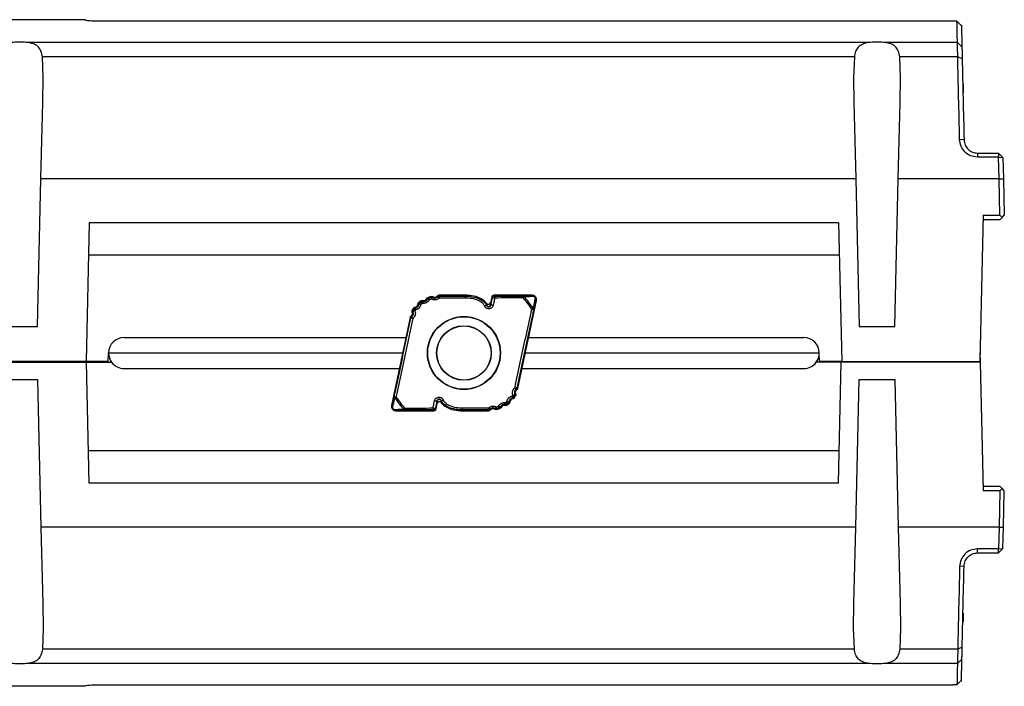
# Model space of a CAD drawing. Header units: millimetres. Extents: x 26 to 182, y 63 to 258.
# Tile 17 of 33: x 114 to 136, y 142 to 157. Entities that reach past the tile are written whole.
import ezdxf

# ---------------------------------------------------------------- set-up
doc = ezdxf.new("R2010")
doc.units = ezdxf.units.MM

msp = doc.modelspace()

# ---------------------------------------------------------------- linework, layer by layer
at = {"color": 7, "linetype": 'Continuous', "lineweight": 25}
for p, q in [((115.605, 157.025), (113.125, 157.025)), ((135.224, 156.99), (115.785, 156.99)), ((135.224, 156.99), (135.311, 156.905)), ((135.311, 156.905), (135.325, 156.905)), ((133.234, 156.509), (114.315, 156.509)), ((135.235, 156.509), (133.615, 156.509)), ((135.336, 156.417), (135.235, 156.509)), ((114.656, 155.715), (114.635, 156.186)), ((132.914, 156.186), (114.635, 156.186)), ((132.914, 156.186), (132.893, 155.715)), ((133.956, 155.715), (133.935, 156.186)), ((135.241, 156.186), (133.935, 156.186)), ((135.342, 156.148), (135.241, 156.186)), ((135.365, 155.575), (135.365, 155.38)), ((135.383, 154.318), (135.283, 154.33)), ((135.683, 154.025), (135.683, 153.933)), ((135.683, 154.025), (136.156, 154.025)), ((136.16, 153.933), (135.683, 153.933)), ((136.156, 154.025), (136.26, 153.925)), ((136.156, 154.025), (136.16, 153.933)), ((136.171, 153.443), (136.16, 153.933)), ((136.16, 153.933), (136.26, 153.925)), ((136.26, 153.925), (136.271, 153.443)), ((114.529, 150.125), (114.604, 153.443)), ((132.945, 153.443), (114.604, 153.443)), ((132.945, 153.443), (133.02, 150.125)), ((133.829, 150.125), (133.904, 153.443)), ((136.171, 153.443), (133.904, 153.443)), ((136.19, 152.623), (136.171, 153.443)), ((136.171, 153.443), (136.271, 153.443)), ((136.271, 153.443), (136.29, 152.623)), ((135.812, 152.623), (135.738, 149.335)), ((135.812, 152.623), (136.19, 152.623)), ((136.192, 152.525), (135.859, 152.525)), ((136.19, 152.623), (136.241, 152.574)), ((136.192, 152.525), (136.241, 152.574)), ((136.241, 152.574), (136.29, 152.623)), ((115.691, 152.453), (115.62, 149.335)), ((132.558, 152.453), (115.691, 152.453)), ((132.558, 152.453), (132.629, 149.335)), ((132.575, 151.725), (115.675, 151.725)), ((123.388, 150.799), (123.318, 150.776)), ((123.333, 150.76), (123.385, 150.777)), ((123.394, 150.736), (123.345, 150.72)), ((123.572, 150.825), (123.561, 150.825)), ((123.569, 150.761), (123.568, 150.761)), ((124.165, 150.825), (123.572, 150.825)), ((123.572, 150.805), (123.572, 150.825)), ((123.572, 150.805), (124.165, 150.804)), ((124.165, 150.804), (124.165, 150.825)), ((124.75, 150.785), (124.724, 150.661)), ((124.733, 150.604), (124.767, 150.765)), ((124.767, 150.765), (124.75, 150.785)), ((124.799, 150.825), (124.816, 150.805)), ((125.658, 150.825), (124.799, 150.825)), ((124.816, 150.805), (125.445, 150.806)), ((125.445, 150.806), (125.645, 150.815)), ((125.645, 150.815), (125.658, 150.825)), ((122.99, 150.536), (122.962, 150.489)), ((122.985, 150.489), (123.001, 150.517)), ((123.161, 150.699), (123.11, 150.663)), ((123.13, 150.653), (123.164, 150.677)), ((123.186, 150.642), (123.154, 150.62)), ((124.595, 150.575), (124.593, 150.581)), ((124.636, 150.598), (124.638, 150.599)), ((124.636, 150.598), (124.639, 150.592)), ((124.639, 150.592), (124.638, 150.599)), ((124.732, 150.61), (124.733, 150.604)), ((125.335, 148.727), (125.755, 150.704)), ((125.743, 150.694), (125.691, 150.493)), ((125.755, 150.704), (125.743, 150.694)), ((122.914, 150.323), (122.494, 148.346)), ((123.037, 150.496), (123.023, 150.471)), ((113.72, 150.125), (114.529, 150.125)), ((133.02, 150.125), (133.829, 150.125)), ((116.475, 149.875), (122.819, 149.875)), ((125.579, 149.875), (131.775, 149.875)), ((116.12, 149.335), (116.125, 149.525)), ((116.125, 149.525), (122.744, 149.525)), ((125.505, 149.525), (132.125, 149.525)), ((132.129, 149.335), (132.125, 149.525)), ((135.742, 149.525), (135.747, 149.315)), ((115.62, 149.335), (109.899, 149.335)), ((113.125, 149.315), (115.629, 149.315)), ((115.408, 149.315), (115.408, 149.335)), ((116.12, 149.335), (115.62, 149.335)), ((115.691, 146.597), (115.629, 149.315)), ((115.629, 149.315), (116.195, 149.315)), ((116.475, 149.175), (122.67, 149.175)), ((125.43, 149.175), (131.775, 149.175)), ((132.62, 149.315), (132.055, 149.315)), ((132.629, 149.335), (132.129, 149.335)), ((132.558, 146.597), (132.62, 149.315)), ((135.747, 149.315), (132.62, 149.315)), ((132.629, 149.335), (135.738, 149.335)), ((132.841, 149.315), (132.841, 149.335)), ((135.747, 149.315), (135.812, 146.427)), ((113.72, 148.925), (114.529, 148.925)), ((114.529, 148.925), (114.604, 145.607)), ((132.945, 145.607), (133.02, 148.925)), ((133.02, 148.925), (133.829, 148.925)), ((133.829, 148.925), (133.904, 145.607)), ((122.506, 148.356), (122.558, 148.557)), ((125.212, 148.554), (125.227, 148.579)), ((125.264, 148.561), (125.248, 148.533)), ((125.259, 148.514), (125.287, 148.561)), ((122.494, 148.346), (122.506, 148.356)), ((123.517, 148.446), (123.483, 148.285)), ((123.499, 148.265), (123.525, 148.389)), ((123.517, 148.44), (123.517, 148.446)), ((123.613, 148.452), (123.611, 148.458)), ((123.611, 148.458), (123.611, 148.451)), ((123.613, 148.452), (123.611, 148.451)), ((123.654, 148.475), (123.657, 148.469)), ((124.68, 148.288), (124.681, 148.288)), ((124.855, 148.314), (124.904, 148.33)), ((124.916, 148.29), (124.864, 148.273)), ((125.063, 148.408), (125.095, 148.43)), ((125.119, 148.397), (125.085, 148.373)), ((125.088, 148.351), (125.139, 148.387)), ((122.604, 148.235), (122.592, 148.225)), ((122.592, 148.225), (123.45, 148.225)), ((122.804, 148.244), (122.604, 148.235)), ((123.434, 148.245), (122.804, 148.244)), ((123.45, 148.225), (123.434, 148.245)), ((123.483, 148.285), (123.499, 148.265)), ((124.677, 148.245), (124.085, 148.246)), ((124.085, 148.246), (124.085, 148.225)), ((124.085, 148.225), (124.677, 148.225)), ((124.677, 148.245), (124.677, 148.225)), ((124.677, 148.225), (124.688, 148.225)), ((124.861, 148.251), (124.932, 148.274)), ((132.575, 147.325), (115.675, 147.325)), ((132.558, 146.597), (115.691, 146.597)), ((135.859, 146.525), (136.192, 146.525)), ((136.241, 146.476), (136.192, 146.525)), ((136.19, 146.427), (135.812, 146.427)), ((136.19, 146.427), (136.171, 145.607)), ((136.241, 146.476), (136.19, 146.427)), ((136.29, 146.427), (136.241, 146.476)), ((136.271, 145.607), (136.29, 146.427)), ((132.945, 145.607), (114.604, 145.607)), ((136.171, 145.607), (133.904, 145.607)), ((136.171, 145.607), (136.16, 145.117)), ((136.171, 145.607), (136.271, 145.607)), ((136.26, 145.125), (136.271, 145.607)), ((136.16, 145.117), (135.683, 145.117)), ((135.683, 145.025), (135.683, 145.117)), ((135.683, 145.025), (136.156, 145.025)), ((136.156, 145.025), (136.26, 145.125)), ((136.156, 145.025), (136.16, 145.117)), ((136.16, 145.117), (136.26, 145.125)), ((135.383, 144.732), (135.283, 144.72)), ((135.365, 143.67), (135.365, 143.475)), ((114.656, 143.335), (114.635, 142.864)), ((132.914, 142.864), (132.893, 143.335)), ((133.956, 143.335), (133.935, 142.864)), ((132.914, 142.864), (114.635, 142.864)), ((135.241, 142.864), (133.935, 142.864)), ((135.342, 142.902), (135.241, 142.864)), ((133.234, 142.541), (114.315, 142.541)), ((135.235, 142.541), (133.615, 142.541)), ((135.336, 142.633), (135.235, 142.541)), ((135.224, 142.06), (135.311, 142.145)), ((135.311, 142.145), (135.325, 142.145)), ((115.605, 142.025), (113.125, 142.025)), ((115.785, 142.06), (135.134, 142.06)), ((135.224, 142.06), (135.134, 142.06))]:
    msp.add_line(p, q, dxfattribs=at)
at = {"color": 7, "linetype": 'Continuous', "lineweight": 25, "flags": 128}
for points in [[(115.605, 157.025), (115.605, 157.023), (115.605, 157.016), (115.605, 157.005)], [(114.604, 153.443), (114.618, 154.021), (114.631, 154.595), (114.643, 155.161), (114.656, 155.715)], [(132.893, 155.715), (132.906, 155.161), (132.919, 154.595), (132.932, 154.021), (132.945, 153.443)], [(133.904, 153.443), (133.918, 154.021), (133.931, 154.595), (133.943, 155.161), (133.956, 155.715)], [(125.455, 150.766), (125.459, 150.77), (125.463, 150.773), (125.467, 150.777), (125.471, 150.78), (125.474, 150.783), (125.476, 150.785), (125.478, 150.787), (125.48, 150.789)], [(125.654, 150.51), (125.659, 150.513), (125.663, 150.516), (125.668, 150.519), (125.672, 150.522), (125.675, 150.524), (125.678, 150.526), (125.681, 150.528), (125.683, 150.529)], [(122.567, 148.521), (122.569, 148.522), (122.571, 148.524), (122.574, 148.526), (122.578, 148.528), (122.581, 148.531), (122.586, 148.534), (122.59, 148.537), (122.595, 148.54)], [(122.769, 148.261), (122.771, 148.263), (122.773, 148.265), (122.776, 148.267), (122.779, 148.27), (122.782, 148.273), (122.786, 148.277), (122.79, 148.28), (122.794, 148.284)], [(114.604, 145.607), (114.618, 145.029), (114.631, 144.455), (114.643, 143.889), (114.656, 143.335)], [(132.893, 143.335), (132.906, 143.889), (132.919, 144.455), (132.932, 145.029), (132.945, 145.607)], [(133.904, 145.607), (133.918, 145.029), (133.931, 144.455), (133.943, 143.889), (133.956, 143.335)], [(115.605, 142.025), (115.605, 142.027), (115.605, 142.034), (115.605, 142.045)]]:
    msp.add_lwpolyline(points, dxfattribs=at)
at = {"color": 7, "linetype": 'Continuous', "lineweight": 25}
for radius in [0.822, 0.815, 0.615, 0.61]:
    msp.add_circle((124.125, 149.525), radius, dxfattribs=at)
for centre, radius, start, end in [((135.859, 152.475), 0.05, 90, 178.7), ((123.22, 150.778), 0.075, 255.2358, 337.0874), ((123.35, 150.713), 0.05, 109.5131, 153.5044), ((123.28, 150.61), 0.127, 59.4322, 78.853), ((123.586, 150.815), 0.259, 192.1861, 201.4604), ((123.399, 150.729), 0.05, 61.6273, 105.7407), ((123.621, 150.809), 0.238, 187.7218, 197.8992), ((123.476, 150.703), 0.0882, 127.6505, 158.1491), ((123.468, 150.856), 0.075, 238.0313, 319.29), ((123.571, 150.755), 0.05, 90.1566, 135.5663), ((123.423, 150.626), 0.199, 42.9016, 55.3835), ((123.747, 150.771), 0.179, 169.1924, 183.1328), ((123.747, 150.771), 0.178, 169.013, 182.9886), ((119.362, 150.77), 4.802, 359.884, 0.4115), ((124.816, 150.755), 0.05, 90.0154, 167.984), ((124.788, 150.673), 0.0948, 70.2745, 102.7689), ((124.687, 150.771), 0.133, 356.0893, 14.6689), ((125.398, 150.773), 0.0577, 352.3006, 34.9259), ((125.444, 150.762), 0.0449, 37.4993, 88.9154), ((124.125, 149.525), 1.819, 32.7927, 42.9979), ((124.125, 149.525), 1.853, 32.7927, 42.9979), ((125.644, 150.769), 0.0457, 34.2736, 88.8925), ((125.699, 150.703), 0.0453, 349.0895, 42.1282), ((123.043, 150.49), 0.05, 100.8126, 147.6924), ((122.845, 150.208), 0.346, 56.2647, 63.1225), ((123.016, 150.633), 0.075, 277.0162, 356.0023), ((123.137, 150.524), 0.104, 171.6767, 195.8331), ((123.16, 150.613), 0.05, 126.9753, 172.3231), ((123.132, 150.525), 0.0973, 76.9334, 102.8825), ((123.708, 151.047), 0.7, 214.2981, 217.6735), ((123.192, 150.636), 0.05, 78.8403, 123.3432), ((123.587, 150.917), 0.486, 209.4979, 214.3697), ((123.273, 150.635), 0.0869, 145.082, 175.1194), ((124.685, 150.41), 0.194, 104.7256, 118.4759), ((124.69, 150.401), 0.198, 104.9056, 118.4267), ((124.683, 150.62), 0.05, 205.4773, 347.9035), ((124.747, 150.481), 0.124, 72.1232, 96.5079), ((125.649, 150.452), 0.0586, 44.0036, 85.4993), ((125.648, 150.501), 0.0444, 349.0747, 38.6608), ((122.981, 150.301), 0.05, 127.3727, 167.9915), ((122.928, 150.132), 0.179, 75.0825, 88.8309), ((122.893, 150.416), 0.075, 304.0531, 23.955), ((123.136, 150.44), 0.21, 208.2083, 219.8357), ((123.029, 150.466), 0.05, 152.1134, 200.0633), ((123.041, 150.391), 0.0826, 103.1587, 135.7803), ((122.892, 150.244), 0.262, 60.2005, 69.297), ((116.475, 149.525), 0.35, 90, 180), ((131.775, 149.525), 0.35, 0, 90), ((116.475, 149.525), 0.35, 180, 216.8699), ((131.775, 149.525), 0.35, 323.1301, 360), ((116.475, 149.525), 0.35, 216.8699, 270), ((131.775, 149.525), 0.35, 270, 323.1301), ((125.321, 148.918), 0.179, 255.0804, 268.833), ((125.113, 148.61), 0.21, 28.2084, 39.8372), ((125.268, 148.749), 0.05, 307.3714, 347.9948), ((122.601, 148.549), 0.0444, 169.0768, 218.6612), ((122.6, 148.598), 0.0586, 224.0058, 265.4975), ((124.125, 149.525), 1.853, 212.7927, 222.9979), ((124.125, 149.525), 1.819, 212.7927, 222.9979), ((125.113, 148.526), 0.104, 351.6764, 15.8335), ((125.405, 148.842), 0.346, 236.2667, 243.1203), ((125.206, 148.56), 0.05, 280.8141, 327.6921), ((125.208, 148.659), 0.0825, 283.1576, 315.781), ((125.357, 148.806), 0.262, 240.1999, 249.298), ((125.22, 148.584), 0.05, 332.1166, 20.0623), ((125.356, 148.634), 0.075, 124.0531, 203.955), ((122.551, 148.347), 0.0453, 169.093, 222.1267), ((123.563, 148.279), 0.133, 176.087, 194.6691), ((123.462, 148.377), 0.0948, 250.2739, 282.7698), ((123.502, 148.569), 0.124, 252.1235, 276.5072), ((123.566, 148.43), 0.05, 25.4764, 167.9044), ((123.56, 148.649), 0.198, 284.9036, 298.4286), ((123.564, 148.64), 0.194, 284.7245, 298.4769), ((126.993, 148.28), 2.909, 179.8079, 180.6788), ((124.502, 148.279), 0.178, 349.0087, 2.9929), ((124.503, 148.279), 0.179, 349.1925, 3.1327), ((124.826, 148.424), 0.199, 222.8995, 235.3869), ((124.773, 148.347), 0.0882, 307.6519, 338.1463), ((124.629, 148.241), 0.238, 7.7231, 17.896), ((124.969, 148.44), 0.128, 239.4358, 258.8499), ((124.663, 148.235), 0.259, 12.1851, 21.4632), ((124.9, 148.337), 0.05, 289.51, 333.5098), ((125.03, 148.272), 0.075, 75.2358, 157.0874), ((124.977, 148.415), 0.0868, 325.0805, 355.1244), ((125.058, 148.414), 0.05, 258.8403, 303.3432), ((124.663, 148.133), 0.486, 29.4983, 34.3731), ((125.117, 148.525), 0.0973, 256.9338, 282.8815), ((124.543, 148.003), 0.698, 34.293, 37.6749), ((125.089, 148.437), 0.05, 306.9752, 352.3194), ((125.233, 148.417), 0.075, 97.0162, 176.0023), ((122.605, 148.281), 0.0457, 214.2707, 268.8944), ((122.805, 148.288), 0.0449, 217.4993, 268.9159), ((122.851, 148.277), 0.0577, 172.3021, 214.9246), ((123.434, 148.295), 0.05, 270.0156, 347.9843), ((124.678, 148.295), 0.05, 270.1576, 315.565), ((124.782, 148.194), 0.075, 58.0313, 139.29), ((124.851, 148.321), 0.05, 241.6279, 285.7401), ((135.859, 146.575), 0.05, 181.3, 270)]:
    msp.add_arc(centre, radius, start, end, dxfattribs=at)
for centre, major_axis, ratio, start_param, end_param in [((115.232, 149.525), (5.363, -5.363), 0.977564, 2.271132, 2.295119), ((124.799, 150.775), (-0.0315, 0.0389), 0.999748, 5.60263, 6.96374), ((125.658, 150.725), (0.0777, 0.063), 0.999616, 5.393255, 7.173115), ((122.592, 148.325), (-0.0777, -0.063), 0.999616, 5.393255, 7.173115), ((123.45, 148.275), (0.0315, -0.0389), 0.999748, 5.60263, 6.96374), ((115.232, 149.525), (5.363, 5.363), 0.977564, 3.988066, 4.012053)]:
    msp.add_ellipse(centre, major_axis=major_axis, ratio=ratio, start_param=start_param, end_param=end_param, dxfattribs=at)
for points, knots in [([(135.235, 156.509), (135.233, 156.587), (135.23, 156.744), (135.226, 156.905), (135.225, 156.962), (135.224, 156.99)], [0, 0, 0, 0, 0.335622, 0.668955, 1, 1, 1, 1]), ([(135.325, 156.905), (135.325, 156.879), (135.326, 156.828), (135.33, 156.664), (135.334, 156.499), (135.336, 156.417)], [0, 0, 0, 0, 0.3339651, 0.6661909, 1, 1, 1, 1]), ([(114.315, 156.509), (114.26, 156.515), (114.149, 156.526), (114.016, 156.52), (113.948, 156.511), (113.934, 156.509)], [0, 0, 0, 0, 0.441447, 0.883176, 1, 1, 1, 1]), ([(114.635, 156.186), (114.627, 156.233), (114.61, 156.329), (114.54, 156.429), (114.438, 156.486), (114.354, 156.501), (114.315, 156.509)], [0, 0, 0, 0, 0.268875, 0.538906, 0.78603, 1, 1, 1, 1]), ([(133.234, 156.509), (133.188, 156.5), (133.095, 156.482), (132.996, 156.415), (132.937, 156.315), (132.922, 156.229), (132.914, 156.186)], [0, 0, 0, 0, 0.256322, 0.51344, 0.756449, 1, 1, 1, 1]), ([(133.615, 156.509), (133.56, 156.515), (133.449, 156.526), (133.316, 156.52), (133.248, 156.511), (133.234, 156.509)], [0, 0, 0, 0, 0.441448, 0.883178, 1, 1, 1, 1]), ([(133.935, 156.186), (133.927, 156.233), (133.91, 156.329), (133.84, 156.429), (133.738, 156.486), (133.654, 156.501), (133.615, 156.509)], [0, 0, 0, 0, 0.268875, 0.538907, 0.78603, 1, 1, 1, 1]), ([(135.241, 156.186), (135.241, 156.221), (135.24, 156.292), (135.238, 156.383), (135.237, 156.459), (135.236, 156.492), (135.235, 156.509)], [0, 0, 0, 0, 0.25, 0.499999, 0.75, 1, 1, 1, 1]), ([(135.336, 156.417), (135.336, 156.403), (135.337, 156.376), (135.338, 156.312), (135.34, 156.237), (135.341, 156.178), (135.342, 156.148)], [0, 0, 0, 0, 0.248468, 0.499974, 0.751419, 1, 1, 1, 1]), ([(135.283, 154.33), (135.276, 154.648), (135.262, 155.283), (135.248, 155.885), (135.241, 156.186)], [0, 0, 0, 0, 0.5, 1, 1, 1, 1]), ([(135.342, 156.148), (135.349, 155.852), (135.362, 155.258), (135.376, 154.632), (135.383, 154.318)], [0, 0, 0, 0, 0.499996, 1, 1, 1, 1]), ([(135.683, 153.933), (135.631, 153.939), (135.527, 153.952), (135.396, 154.043), (135.304, 154.175), (135.29, 154.278), (135.283, 154.33)], [0, 0, 0, 0, 0.2482166, 0.4974876, 0.7479099, 1, 1, 1, 1]), ([(135.383, 154.318), (135.389, 154.279), (135.399, 154.202), (135.47, 154.105), (135.568, 154.038), (135.645, 154.029), (135.683, 154.025)], [0, 0, 0, 0, 0.255039, 0.506339, 0.754466, 1, 1, 1, 1]), ([(123.201, 150.685), (123.211, 150.684), (123.231, 150.681), (123.261, 150.691), (123.288, 150.709), (123.299, 150.727), (123.305, 150.736)], [0, 0, 0, 0, 0.239844, 0.493, 0.746259, 1, 1, 1, 1]), ([(123.289, 150.749), (123.291, 150.754), (123.297, 150.764), (123.308, 150.772), (123.315, 150.775), (123.318, 150.776)], [0, 0, 0, 0, 0.411144, 0.822286, 1, 1, 1, 1]), ([(123.305, 150.736), (123.304, 150.736), (123.302, 150.738), (123.299, 150.74), (123.295, 150.744), (123.292, 150.746), (123.289, 150.748), (123.289, 150.749)], [0, 0, 0, 0, 0.126893, 0.454597, 0.456224, 0.945015, 1, 1, 1, 1]), ([(123.318, 150.776), (123.319, 150.775), (123.322, 150.771), (123.326, 150.767), (123.33, 150.763), (123.332, 150.762), (123.333, 150.76)], [0, 0, 0, 0, 0.230476, 0.691427, 0.776211, 1, 1, 1, 1]), ([(123.385, 150.777), (123.385, 150.779), (123.386, 150.784), (123.387, 150.791), (123.388, 150.797), (123.388, 150.799)], [0, 0, 0, 0, 0.23453, 0.776041, 1, 1, 1, 1]), ([(123.388, 150.799), (123.395, 150.8), (123.407, 150.801), (123.42, 150.797), (123.426, 150.794), (123.428, 150.793)], [0, 0, 0, 0, 0.463077, 0.873505, 1, 1, 1, 1]), ([(123.568, 150.761), (123.556, 150.751), (123.531, 150.73), (123.483, 150.716), (123.436, 150.718), (123.408, 150.73), (123.394, 150.736)], [0, 0, 0, 0, 0.256373, 0.512748, 0.769642, 1, 1, 1, 1]), ([(123.428, 150.793), (123.427, 150.79), (123.426, 150.786), (123.424, 150.779), (123.423, 150.775), (123.422, 150.773)], [0, 0, 0, 0, 0.404651, 0.639986, 1, 1, 1, 1]), ([(123.422, 150.773), (123.431, 150.769), (123.449, 150.761), (123.48, 150.76), (123.511, 150.769), (123.527, 150.783), (123.536, 150.79)], [0, 0, 0, 0, 0.231054, 0.487967, 0.743982, 1, 1, 1, 1]), ([(123.524, 150.807), (123.528, 150.811), (123.537, 150.819), (123.55, 150.824), (123.559, 150.825), (123.561, 150.825)], [0, 0, 0, 0, 0.401463, 0.802943, 1, 1, 1, 1]), ([(123.536, 150.79), (123.535, 150.79), (123.534, 150.793), (123.532, 150.796), (123.529, 150.801), (123.527, 150.804), (123.525, 150.807), (123.524, 150.807)], [0, 0, 0, 0, 0.125879, 0.451095, 0.452293, 0.937037, 1, 1, 1, 1]), ([(123.561, 150.825), (123.562, 150.823), (123.564, 150.819), (123.567, 150.813), (123.57, 150.808), (123.57, 150.806), (123.571, 150.805)], [0, 0, 0, 0, 0.2351747, 0.7055246, 0.7782173, 1, 1, 1, 1]), ([(124.165, 150.76), (124.131, 150.76), (123.965, 150.76), (123.766, 150.761), (123.601, 150.761), (123.569, 150.761)], [0, 0, 0, 0, 0.16791, 0.839687, 1, 1, 1, 1]), ([(123.571, 150.805), (123.572, 150.805), (123.572, 150.805), (123.572, 150.805), (123.572, 150.805)], [0, 0, 0, 0, 0.995552, 1, 1, 1, 1]), ([(124.634, 150.643), (124.623, 150.657), (124.586, 150.704), (124.474, 150.774), (124.323, 150.818), (124.209, 150.823), (124.165, 150.825)], [0, 0, 0, 0, 0.10353, 0.34302, 0.743696, 1, 1, 1, 1]), ([(124.165, 150.804), (124.211, 150.802), (124.323, 150.796), (124.466, 150.755), (124.577, 150.683), (124.623, 150.629), (124.636, 150.598), (124.636, 150.598)], [0, 0, 0, 0, 0.258935, 0.623931, 0.810152, 0.999989, 1, 1, 1, 1]), ([(124.593, 150.581), (124.58, 150.601), (124.549, 150.65), (124.447, 150.713), (124.314, 150.753), (124.209, 150.758), (124.165, 150.76)], [0, 0, 0, 0, 0.1489251, 0.354628, 0.7242169, 1, 1, 1, 1]), ([(124.82, 150.762), (124.813, 150.73), (124.801, 150.676), (124.79, 150.621), (124.785, 150.599)], [0, 0, 0, 0, 0.593133, 1, 1, 1, 1]), ([(125.455, 150.766), (125.434, 150.766), (125.225, 150.764), (125.011, 150.763), (124.82, 150.762)], [0, 0, 0, 0, 0.099244, 1, 1, 1, 1]), ([(125.682, 150.795), (125.669, 150.795), (125.603, 150.792), (125.535, 150.79), (125.48, 150.789)], [0, 0, 0, 0, 0.191817, 1, 1, 1, 1]), ([(125.645, 150.815), (125.656, 150.814), (125.67, 150.814), (125.689, 150.806), (125.699, 150.801), (125.71, 150.793), (125.719, 150.785), (125.726, 150.777), (125.733, 150.767), (125.739, 150.755), (125.746, 150.731), (125.746, 150.71), (125.744, 150.697), (125.743, 150.694)], [0, 0, 0, 0, 0.225959, 0.28135, 0.347145, 0.421893, 0.469282, 0.520627, 0.565147, 0.622485, 0.711667, 0.937818, 1, 1, 1, 1]), ([(125.732, 150.733), (125.732, 150.735), (125.734, 150.741), (125.734, 150.751), (125.73, 150.764), (125.727, 150.771), (125.724, 150.776), (125.72, 150.78), (125.715, 150.784), (125.71, 150.788), (125.697, 150.795), (125.689, 150.795), (125.682, 150.795)], [0, 0, 0, 0, 0.073177, 0.320169, 0.401706, 0.447237, 0.479756, 0.516839, 0.553436, 0.618548, 0.682952, 1, 1, 1, 1]), ([(125.683, 150.529), (125.686, 150.542), (125.703, 150.612), (125.719, 150.679), (125.732, 150.733)], [0, 0, 0, 0, 0.189198, 1, 1, 1, 1]), ([(122.99, 150.536), (122.993, 150.541), (123.001, 150.549), (123.014, 150.556), (123.022, 150.558), (123.025, 150.558)], [0, 0, 0, 0, 0.39103, 0.782069, 1, 1, 1, 1]), ([(123.001, 150.517), (123, 150.519), (122.997, 150.524), (122.993, 150.53), (122.99, 150.535), (122.99, 150.536)], [0, 0, 0, 0, 0.252236, 0.828493, 1, 1, 1, 1]), ([(123.025, 150.558), (123.026, 150.556), (123.028, 150.552), (123.031, 150.545), (123.033, 150.542), (123.034, 150.539)], [0, 0, 0, 0, 0.407288, 0.644164, 1, 1, 1, 1]), ([(123.034, 150.539), (123.042, 150.541), (123.06, 150.546), (123.084, 150.563), (123.103, 150.589), (123.108, 150.61), (123.11, 150.62)], [0, 0, 0, 0, 0.203515, 0.46752, 0.733201, 1, 1, 1, 1]), ([(123.154, 150.62), (123.15, 150.604), (123.143, 150.572), (123.113, 150.533), (123.076, 150.506), (123.049, 150.499), (123.037, 150.496)], [0, 0, 0, 0, 0.26642, 0.532434, 0.796741, 1, 1, 1, 1]), ([(123.091, 150.627), (123.092, 150.633), (123.094, 150.644), (123.102, 150.656), (123.108, 150.662), (123.11, 150.663)], [0, 0, 0, 0, 0.400689, 0.801376, 1, 1, 1, 1]), ([(123.11, 150.62), (123.109, 150.62), (123.107, 150.622), (123.104, 150.623), (123.098, 150.625), (123.095, 150.626), (123.091, 150.627)], [0, 0, 0, 0, 0.126875, 0.456028, 0.458165, 1, 1, 1, 1]), ([(123.11, 150.663), (123.112, 150.663), (123.116, 150.66), (123.122, 150.658), (123.126, 150.655), (123.128, 150.654), (123.13, 150.653)], [0, 0, 0, 0, 0.235663, 0.706989, 0.775368, 1, 1, 1, 1]), ([(123.161, 150.699), (123.166, 150.702), (123.176, 150.707), (123.19, 150.708), (123.198, 150.706), (123.201, 150.705)], [0, 0, 0, 0, 0.40775, 0.815508, 1, 1, 1, 1]), ([(123.164, 150.677), (123.164, 150.679), (123.163, 150.685), (123.162, 150.692), (123.161, 150.698), (123.161, 150.699)], [0, 0, 0, 0, 0.240019, 0.791692, 1, 1, 1, 1]), ([(123.345, 150.72), (123.336, 150.706), (123.319, 150.679), (123.278, 150.651), (123.232, 150.637), (123.201, 150.641), (123.186, 150.642)], [0, 0, 0, 0, 0.253908, 0.507615, 0.760886, 1, 1, 1, 1]), ([(123.201, 150.705), (123.201, 150.703), (123.201, 150.698), (123.201, 150.691), (123.201, 150.687), (123.201, 150.685)], [0, 0, 0, 0, 0.407374, 0.644292, 1, 1, 1, 1]), ([(124.785, 150.599), (124.781, 150.588), (124.774, 150.565), (124.751, 150.539), (124.72, 150.522), (124.686, 150.516), (124.652, 150.521), (124.623, 150.538), (124.604, 150.558), (124.597, 150.571), (124.595, 150.575)], [0, 0, 0, 0, 0.138792, 0.277621, 0.415213, 0.550622, 0.684236, 0.817108, 0.950407, 1, 1, 1, 1]), ([(124.634, 150.643), (124.637, 150.639), (124.645, 150.63), (124.66, 150.622), (124.677, 150.62), (124.694, 150.624), (124.709, 150.633), (124.719, 150.646), (124.722, 150.656), (124.724, 150.661)], [0, 0, 0, 0, 0.145036, 0.290072, 0.435007, 0.579825, 0.724604, 0.869429, 1, 1, 1, 1]), ([(124.638, 150.599), (124.638, 150.599), (124.638, 150.606), (124.636, 150.619), (124.635, 150.633), (124.634, 150.643)], [0, 0, 0, 0, 0.000006, 0.347505, 1, 1, 1, 1]), ([(124.639, 150.592), (124.64, 150.59), (124.643, 150.584), (124.652, 150.574), (124.667, 150.565), (124.684, 150.563), (124.701, 150.566), (124.716, 150.574), (124.728, 150.587), (124.731, 150.598), (124.733, 150.604)], [0, 0, 0, 0, 0.049716, 0.182673, 0.31441, 0.446545, 0.580799, 0.718315, 0.858571, 1, 1, 1, 1]), ([(124.724, 150.661), (124.726, 150.651), (124.729, 150.635), (124.731, 150.616), (124.732, 150.61)], [0, 0, 0, 0, 0.652473, 1, 1, 1, 1]), ([(125.275, 148.745), (125.314, 148.933), (125.393, 149.309), (125.515, 149.874), (125.602, 150.274), (125.648, 150.485), (125.654, 150.51)], [0, 0, 0, 0, 0.317808, 0.636976, 0.955976, 1, 1, 1, 1]), ([(122.558, 148.557), (122.563, 148.583), (122.608, 148.791), (122.694, 149.188), (122.813, 149.749), (122.892, 150.124), (122.932, 150.311)], [0, 0, 0, 0, 0.043881, 0.362274, 0.680439, 1, 1, 1, 1]), ([(122.975, 150.305), (122.935, 150.117), (122.856, 149.741), (122.734, 149.176), (122.647, 148.776), (122.601, 148.565), (122.595, 148.54)], [0, 0, 0, 0, 0.317808, 0.636976, 0.955976, 1, 1, 1, 1]), ([(122.914, 150.323), (122.916, 150.328), (122.919, 150.339), (122.928, 150.349), (122.934, 150.353), (122.935, 150.354)], [0, 0, 0, 0, 0.439605, 0.879222, 1, 1, 1, 1]), ([(122.932, 150.311), (122.931, 150.312), (122.925, 150.316), (122.919, 150.32), (122.914, 150.323)], [0, 0, 0, 0, 0.215968, 1, 1, 1, 1]), ([(122.935, 150.354), (122.937, 150.352), (122.94, 150.349), (122.946, 150.345), (122.949, 150.342), (122.951, 150.34)], [0, 0, 0, 0, 0.403313, 0.637857, 1, 1, 1, 1]), ([(122.951, 150.34), (122.957, 150.346), (122.971, 150.359), (122.985, 150.386), (122.99, 150.418), (122.985, 150.438), (122.982, 150.449)], [0, 0, 0, 0, 0.206218, 0.467782, 0.733062, 1, 1, 1, 1]), ([(122.961, 150.446), (122.96, 150.452), (122.956, 150.462), (122.958, 150.478), (122.961, 150.486), (122.962, 150.489)], [0, 0, 0, 0, 0.3830824, 0.7661604, 1, 1, 1, 1]), ([(122.982, 150.449), (122.981, 150.448), (122.978, 150.448), (122.975, 150.448), (122.969, 150.447), (122.965, 150.447), (122.961, 150.446)], [0, 0, 0, 0, 0.12465, 0.453527, 0.456253, 1, 1, 1, 1]), ([(122.962, 150.489), (122.964, 150.489), (122.97, 150.489), (122.976, 150.489), (122.981, 150.489), (122.983, 150.489), (122.985, 150.489)], [0, 0, 0, 0, 0.243666, 0.730999, 0.776997, 1, 1, 1, 1]), ([(123.023, 150.471), (123.027, 150.455), (123.035, 150.424), (123.027, 150.374), (123.006, 150.333), (122.984, 150.314), (122.975, 150.305)], [0, 0, 0, 0, 0.265944, 0.53127, 0.793372, 1, 1, 1, 1]), ([(125.691, 150.493), (125.686, 150.467), (125.641, 150.259), (125.556, 149.862), (125.436, 149.301), (125.357, 148.926), (125.317, 148.739)], [0, 0, 0, 0, 0.043881, 0.362274, 0.680439, 1, 1, 1, 1]), ([(125.227, 148.579), (125.222, 148.595), (125.214, 148.626), (125.222, 148.676), (125.243, 148.717), (125.265, 148.736), (125.275, 148.745)], [0, 0, 0, 0, 0.265944, 0.531268, 0.79337, 1, 1, 1, 1]), ([(125.317, 148.739), (125.318, 148.738), (125.324, 148.734), (125.33, 148.73), (125.335, 148.727)], [0, 0, 0, 0, 0.215968, 1, 1, 1, 1]), ([(122.567, 148.521), (122.563, 148.508), (122.547, 148.438), (122.53, 148.371), (122.517, 148.317)], [0, 0, 0, 0, 0.189198, 1, 1, 1, 1]), ([(123.464, 148.451), (123.468, 148.462), (123.475, 148.485), (123.499, 148.511), (123.529, 148.528), (123.563, 148.534), (123.597, 148.529), (123.627, 148.512), (123.645, 148.492), (123.652, 148.479), (123.654, 148.475)], [0, 0, 0, 0, 0.138791, 0.277621, 0.415216, 0.550622, 0.684236, 0.817108, 0.950408, 1, 1, 1, 1]), ([(125.095, 148.43), (125.099, 148.446), (125.106, 148.478), (125.136, 148.517), (125.173, 148.543), (125.2, 148.551), (125.212, 148.554)], [0, 0, 0, 0, 0.26642, 0.532433, 0.796738, 1, 1, 1, 1]), ([(125.215, 148.511), (125.208, 148.509), (125.19, 148.504), (125.166, 148.487), (125.146, 148.461), (125.141, 148.44), (125.139, 148.43)], [0, 0, 0, 0, 0.20352, 0.467519, 0.733204, 1, 1, 1, 1]), ([(125.224, 148.492), (125.223, 148.494), (125.221, 148.498), (125.218, 148.505), (125.216, 148.508), (125.215, 148.511)], [0, 0, 0, 0, 0.407288, 0.644164, 1, 1, 1, 1]), ([(125.259, 148.514), (125.256, 148.509), (125.249, 148.501), (125.236, 148.494), (125.227, 148.492), (125.224, 148.492)], [0, 0, 0, 0, 0.391044, 0.782068, 1, 1, 1, 1]), ([(125.248, 148.533), (125.249, 148.531), (125.252, 148.526), (125.256, 148.52), (125.259, 148.515), (125.259, 148.514)], [0, 0, 0, 0, 0.252236, 0.828493, 1, 1, 1, 1]), ([(125.299, 148.71), (125.292, 148.704), (125.278, 148.691), (125.264, 148.664), (125.259, 148.632), (125.264, 148.612), (125.267, 148.601)], [0, 0, 0, 0, 0.206222, 0.467783, 0.733065, 1, 1, 1, 1]), ([(125.287, 148.561), (125.285, 148.561), (125.279, 148.561), (125.274, 148.561), (125.268, 148.561), (125.266, 148.561), (125.264, 148.561)], [0, 0, 0, 0, 0.243666, 0.730999, 0.776997, 1, 1, 1, 1]), ([(125.267, 148.601), (125.268, 148.601), (125.271, 148.602), (125.274, 148.602), (125.28, 148.603), (125.284, 148.603), (125.288, 148.604)], [0, 0, 0, 0, 0.12465, 0.453527, 0.456253, 1, 1, 1, 1]), ([(125.288, 148.604), (125.29, 148.598), (125.293, 148.588), (125.292, 148.572), (125.288, 148.564), (125.287, 148.561)], [0, 0, 0, 0, 0.383079, 0.766161, 1, 1, 1, 1]), ([(125.314, 148.696), (125.312, 148.698), (125.309, 148.701), (125.304, 148.705), (125.3, 148.708), (125.299, 148.71)], [0, 0, 0, 0, 0.4033126, 0.6378569, 1, 1, 1, 1]), ([(125.335, 148.727), (125.333, 148.721), (125.329, 148.71), (125.32, 148.7), (125.315, 148.697), (125.314, 148.696)], [0, 0, 0, 0, 0.501347, 0.941397, 1, 1, 1, 1]), ([(122.604, 148.235), (122.593, 148.236), (122.58, 148.236), (122.561, 148.244), (122.55, 148.249), (122.539, 148.257), (122.53, 148.265), (122.523, 148.273), (122.517, 148.283), (122.51, 148.295), (122.503, 148.319), (122.503, 148.339), (122.506, 148.353), (122.506, 148.356)], [0, 0, 0, 0, 0.225958, 0.281351, 0.347149, 0.421891, 0.469283, 0.520628, 0.565148, 0.622483, 0.711666, 0.937818, 1, 1, 1, 1]), ([(122.517, 148.317), (122.517, 148.315), (122.515, 148.309), (122.515, 148.299), (122.519, 148.286), (122.522, 148.279), (122.525, 148.274), (122.529, 148.27), (122.534, 148.266), (122.54, 148.262), (122.553, 148.255), (122.561, 148.255), (122.567, 148.255)], [0, 0, 0, 0, 0.073177, 0.320168, 0.401706, 0.447237, 0.479758, 0.516841, 0.553438, 0.618544, 0.68295, 1, 1, 1, 1]), ([(122.794, 148.284), (122.815, 148.284), (123.025, 148.286), (123.238, 148.287), (123.43, 148.288)], [0, 0, 0, 0, 0.099242, 1, 1, 1, 1]), ([(123.43, 148.288), (123.437, 148.32), (123.448, 148.374), (123.46, 148.429), (123.464, 148.451)], [0, 0, 0, 0, 0.593131, 1, 1, 1, 1]), ([(123.611, 148.458), (123.61, 148.46), (123.606, 148.466), (123.597, 148.476), (123.582, 148.485), (123.565, 148.487), (123.548, 148.484), (123.533, 148.476), (123.522, 148.463), (123.518, 148.452), (123.517, 148.446)], [0, 0, 0, 0, 0.049716, 0.182672, 0.31441, 0.446545, 0.5808, 0.718316, 0.858572, 1, 1, 1, 1]), ([(123.525, 148.389), (123.523, 148.399), (123.52, 148.415), (123.518, 148.434), (123.517, 148.44)], [0, 0, 0, 0, 0.652473, 1, 1, 1, 1]), ([(123.615, 148.407), (123.612, 148.411), (123.604, 148.42), (123.589, 148.428), (123.572, 148.43), (123.555, 148.426), (123.541, 148.417), (123.53, 148.404), (123.527, 148.394), (123.525, 148.389)], [0, 0, 0, 0, 0.145029, 0.290067, 0.435008, 0.579825, 0.724605, 0.869429, 1, 1, 1, 1]), ([(123.611, 148.451), (123.611, 148.451), (123.611, 148.444), (123.613, 148.431), (123.614, 148.417), (123.615, 148.407)], [0, 0, 0, 0, 0.000006, 0.347505, 1, 1, 1, 1]), ([(124.085, 148.246), (124.038, 148.248), (123.927, 148.253), (123.784, 148.295), (123.672, 148.367), (123.626, 148.421), (123.613, 148.452), (123.613, 148.452)], [0, 0, 0, 0, 0.2589354, 0.6239312, 0.810152, 0.9999887, 1, 1, 1, 1]), ([(123.615, 148.407), (123.627, 148.393), (123.663, 148.346), (123.775, 148.276), (123.926, 148.232), (124.04, 148.227), (124.085, 148.225)], [0, 0, 0, 0, 0.10353, 0.34302, 0.743698, 1, 1, 1, 1]), ([(123.657, 148.469), (123.672, 148.446), (123.703, 148.398), (123.806, 148.336), (123.936, 148.297), (124.04, 148.292), (124.084, 148.29)], [0, 0, 0, 0, 0.1712805, 0.3519541, 0.7279602, 1, 1, 1, 1]), ([(124.084, 148.29), (124.118, 148.29), (124.284, 148.29), (124.483, 148.289), (124.648, 148.289), (124.68, 148.288)], [0, 0, 0, 0, 0.167889, 0.839582, 1, 1, 1, 1]), ([(124.681, 148.288), (124.693, 148.299), (124.718, 148.32), (124.766, 148.333), (124.814, 148.332), (124.842, 148.32), (124.855, 148.314)], [0, 0, 0, 0, 0.256372, 0.512746, 0.76964, 1, 1, 1, 1]), ([(124.827, 148.277), (124.818, 148.281), (124.8, 148.289), (124.769, 148.29), (124.738, 148.281), (124.722, 148.267), (124.714, 148.26)], [0, 0, 0, 0, 0.2310554, 0.4879703, 0.7439817, 1, 1, 1, 1]), ([(124.904, 148.33), (124.913, 148.344), (124.93, 148.371), (124.971, 148.399), (125.017, 148.413), (125.048, 148.409), (125.063, 148.408)], [0, 0, 0, 0, 0.2539143, 0.5076215, 0.7608927, 1, 1, 1, 1]), ([(124.932, 148.274), (124.93, 148.275), (124.927, 148.279), (124.923, 148.283), (124.919, 148.287), (124.918, 148.288), (124.916, 148.29)], [0, 0, 0, 0, 0.230476, 0.691427, 0.776211, 1, 1, 1, 1]), ([(124.96, 148.301), (124.958, 148.296), (124.952, 148.286), (124.941, 148.278), (124.934, 148.275), (124.932, 148.274)], [0, 0, 0, 0, 0.411156, 0.822285, 1, 1, 1, 1]), ([(125.048, 148.365), (125.038, 148.366), (125.018, 148.369), (124.988, 148.359), (124.961, 148.341), (124.95, 148.323), (124.944, 148.314)], [0, 0, 0, 0, 0.239848, 0.492996, 0.746258, 1, 1, 1, 1]), ([(124.944, 148.314), (124.945, 148.314), (124.947, 148.312), (124.95, 148.31), (124.954, 148.306), (124.957, 148.304), (124.96, 148.302), (124.96, 148.301)], [0, 0, 0, 0, 0.126893, 0.454597, 0.456224, 0.945015, 1, 1, 1, 1]), ([(125.049, 148.345), (125.049, 148.347), (125.049, 148.352), (125.048, 148.359), (125.048, 148.363), (125.048, 148.365)], [0, 0, 0, 0, 0.407374, 0.644292, 1, 1, 1, 1]), ([(125.088, 148.351), (125.083, 148.348), (125.073, 148.343), (125.059, 148.342), (125.051, 148.344), (125.049, 148.345)], [0, 0, 0, 0, 0.407768, 0.815545, 1, 1, 1, 1]), ([(125.085, 148.373), (125.085, 148.371), (125.086, 148.365), (125.087, 148.358), (125.088, 148.352), (125.088, 148.351)], [0, 0, 0, 0, 0.2400185, 0.7916921, 1, 1, 1, 1]), ([(125.139, 148.387), (125.137, 148.387), (125.133, 148.39), (125.128, 148.392), (125.123, 148.395), (125.121, 148.396), (125.119, 148.397)], [0, 0, 0, 0, 0.235663, 0.706989, 0.775368, 1, 1, 1, 1]), ([(125.139, 148.43), (125.14, 148.43), (125.143, 148.428), (125.146, 148.427), (125.151, 148.425), (125.155, 148.424), (125.158, 148.423)], [0, 0, 0, 0, 0.1268753, 0.4560275, 0.4581645, 1, 1, 1, 1]), ([(125.158, 148.423), (125.157, 148.417), (125.155, 148.406), (125.147, 148.394), (125.141, 148.388), (125.139, 148.387)], [0, 0, 0, 0, 0.400682, 0.801364, 1, 1, 1, 1]), ([(122.567, 148.255), (122.58, 148.255), (122.646, 148.258), (122.714, 148.26), (122.769, 148.261)], [0, 0, 0, 0, 0.191816, 1, 1, 1, 1]), ([(124.678, 148.245), (124.678, 148.245), (124.677, 148.245), (124.677, 148.245), (124.677, 148.245)], [0, 0, 0, 0, 0.995552, 1, 1, 1, 1]), ([(124.688, 148.225), (124.687, 148.227), (124.685, 148.231), (124.682, 148.237), (124.68, 148.242), (124.679, 148.244), (124.678, 148.245)], [0, 0, 0, 0, 0.2351747, 0.7055246, 0.7782173, 1, 1, 1, 1]), ([(124.725, 148.242), (124.72, 148.238), (124.711, 148.23), (124.697, 148.226), (124.69, 148.225), (124.688, 148.225)], [0, 0, 0, 0, 0.466894, 0.868746, 1, 1, 1, 1]), ([(124.714, 148.26), (124.714, 148.259), (124.716, 148.257), (124.717, 148.254), (124.72, 148.249), (124.722, 148.246), (124.725, 148.243), (124.725, 148.242)], [0, 0, 0, 0, 0.125879, 0.451095, 0.452293, 0.937037, 1, 1, 1, 1]), ([(124.821, 148.257), (124.822, 148.26), (124.823, 148.264), (124.825, 148.271), (124.826, 148.275), (124.827, 148.277)], [0, 0, 0, 0, 0.404651, 0.639986, 1, 1, 1, 1]), ([(124.861, 148.251), (124.855, 148.25), (124.844, 148.249), (124.831, 148.252), (124.824, 148.256), (124.821, 148.257)], [0, 0, 0, 0, 0.410122, 0.820261, 1, 1, 1, 1]), ([(124.864, 148.273), (124.864, 148.271), (124.863, 148.266), (124.862, 148.259), (124.861, 148.253), (124.861, 148.251)], [0, 0, 0, 0, 0.23453, 0.776041, 1, 1, 1, 1]), ([(135.683, 145.117), (135.631, 145.111), (135.527, 145.098), (135.396, 145.007), (135.304, 144.875), (135.29, 144.772), (135.283, 144.72)], [0, 0, 0, 0, 0.2482168, 0.4974881, 0.7479105, 1, 1, 1, 1]), ([(135.383, 144.732), (135.389, 144.771), (135.399, 144.848), (135.47, 144.945), (135.568, 145.012), (135.645, 145.021), (135.683, 145.025)], [0, 0, 0, 0, 0.255039, 0.506338, 0.754466, 1, 1, 1, 1]), ([(135.283, 144.72), (135.276, 144.402), (135.262, 143.767), (135.248, 143.165), (135.241, 142.864)], [0, 0, 0, 0, 0.4999999, 1, 1, 1, 1]), ([(135.342, 142.902), (135.349, 143.198), (135.362, 143.792), (135.376, 144.418), (135.383, 144.732)], [0, 0, 0, 0, 0.499996, 1, 1, 1, 1]), ([(114.635, 142.864), (114.627, 142.817), (114.61, 142.721), (114.54, 142.621), (114.438, 142.564), (114.354, 142.549), (114.315, 142.541)], [0, 0, 0, 0, 0.268875, 0.538906, 0.78603, 1, 1, 1, 1]), ([(133.234, 142.541), (133.188, 142.55), (133.095, 142.568), (132.996, 142.635), (132.937, 142.735), (132.922, 142.821), (132.914, 142.864)], [0, 0, 0, 0, 0.256322, 0.51344, 0.75645, 1, 1, 1, 1]), ([(133.935, 142.864), (133.927, 142.817), (133.91, 142.721), (133.84, 142.621), (133.738, 142.564), (133.654, 142.549), (133.615, 142.541)], [0, 0, 0, 0, 0.268875, 0.538907, 0.78603, 1, 1, 1, 1]), ([(135.241, 142.864), (135.241, 142.829), (135.24, 142.758), (135.238, 142.667), (135.237, 142.591), (135.236, 142.558), (135.235, 142.541)], [0, 0, 0, 0, 0.250001, 0.499999, 0.749999, 1, 1, 1, 1]), ([(135.336, 142.633), (135.336, 142.647), (135.337, 142.674), (135.338, 142.738), (135.34, 142.813), (135.341, 142.872), (135.342, 142.902)], [0, 0, 0, 0, 0.248468, 0.499974, 0.75142, 1, 1, 1, 1]), ([(114.315, 142.541), (114.26, 142.535), (114.149, 142.524), (114.016, 142.53), (113.948, 142.539), (113.934, 142.541)], [0, 0, 0, 0, 0.441447, 0.883176, 1, 1, 1, 1]), ([(133.615, 142.541), (133.56, 142.535), (133.449, 142.524), (133.316, 142.53), (133.248, 142.539), (133.234, 142.541)], [0, 0, 0, 0, 0.441448, 0.883178, 1, 1, 1, 1]), ([(135.235, 142.541), (135.233, 142.463), (135.23, 142.306), (135.226, 142.145), (135.225, 142.088), (135.224, 142.06)], [0, 0, 0, 0, 0.335622, 0.668955, 1, 1, 1, 1]), ([(135.325, 142.145), (135.325, 142.171), (135.326, 142.222), (135.33, 142.386), (135.334, 142.551), (135.336, 142.633)], [0, 0, 0, 0, 0.333965, 0.666191, 1, 1, 1, 1])]:
    msp.add_open_spline(points, degree=3, knots=knots, dxfattribs=at)

doc.saveas('drawing.dxf')
